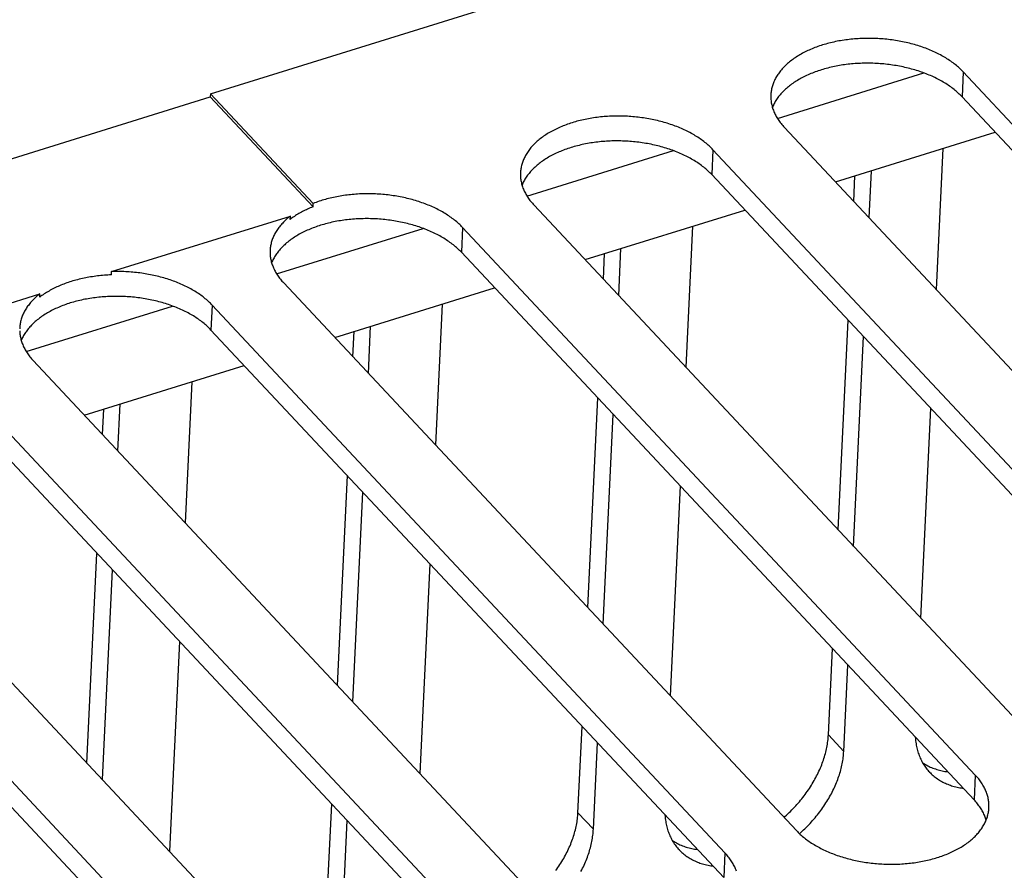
# Model space of a CAD drawing. Extents: x 0 to 594, y 0 to 420.
# Tile 92 of 126: x 514.94 to 524.49, y 100.07 to 108.32. Entities that reach past the tile are written whole.
import ezdxf

# ---------------------------------------------------------------- set-up
doc = ezdxf.new("R2010")
doc.units = 0
doc.header["$LTSCALE"] = 32.67
doc.layers.get('0').update_dxf_attribs({"linetype": 'CONTINUOUS'})

msp = doc.modelspace()

# ---------------------------------------------------------------- linework, layer by layer
at = {"color": 7, "linetype": 'CONTINUOUS'}
for p, q in [((516.7912, 107.5994), (526.3266, 110.5605)), ((522.2881, 107.3601), (523.7071, 107.8007)), ((524.0904, 107.8096), (524.079, 107.5686)), ((529.0614, 102.4984), (524.0904, 107.8096)), ((516.7912, 107.5994), (516.7897, 107.5673)), ((517.7879, 106.5345), (516.7912, 107.5994)), ((501.2108, 102.7295), (516.7897, 107.5673)), ((517.7864, 106.5024), (516.7897, 107.5673)), ((529.0499, 102.2574), (524.079, 107.5686)), ((522.3567, 107.2712), (527.3277, 101.96)), ((522.8508, 106.7433), (524.4009, 107.2246)), ((519.8609, 106.6064), (521.2799, 107.047)), ((521.6632, 107.0559), (521.6518, 106.8149)), ((526.6342, 101.7447), (521.6632, 107.0559)), ((523.8926, 107.0668), (523.8276, 105.6996)), ((526.6227, 101.5037), (521.6518, 106.8149)), ((523.1774, 106.3944), (523.1991, 106.8515)), ((523.0283, 106.5537), (523.0401, 106.8021)), ((517.7864, 106.5024), (517.7879, 106.5345)), ((519.9295, 106.5175), (524.9005, 101.2063)), ((520.4236, 105.9896), (521.9737, 106.4709)), ((515.8331, 105.8737), (517.5669, 106.4121)), ((517.5653, 106.38), (517.5669, 106.4121)), ((517.4337, 105.8527), (518.8527, 106.2933)), ((519.236, 106.3022), (519.2246, 106.0611)), ((524.207, 100.991), (519.236, 106.3022)), ((521.4654, 106.3131), (521.4004, 104.9459)), ((524.1955, 100.7499), (519.2246, 106.0611)), ((520.6011, 105.8), (520.6129, 106.0484)), ((520.7502, 105.6407), (520.7719, 106.0977)), ((515.8315, 105.8416), (515.8331, 105.8737)), ((517.5023, 105.7638), (522.4733, 100.4526)), ((517.9964, 105.2359), (519.5465, 105.7172)), ((513.4059, 105.12), (515.1397, 105.6584)), ((515.1382, 105.6262), (515.1397, 105.6584)), ((515.0065, 105.0989), (516.4255, 105.5396)), ((516.8088, 105.5484), (516.7974, 105.3074)), ((521.7798, 100.2372), (516.8088, 105.5484)), ((519.0382, 105.5594), (518.9732, 104.1922)), ((522.8769, 103.3684), (522.9736, 105.4026)), ((521.7683, 99.9962), (516.7974, 105.3074)), ((518.1739, 105.0463), (518.1857, 105.2946)), ((518.323, 104.8869), (518.3447, 105.344)), ((523.026, 103.209), (523.1227, 105.2433)), ((515.0751, 105.0101), (520.0461, 99.6989)), ((515.5692, 104.4821), (517.1193, 104.9635)), ((516.611, 104.8056), (516.546, 103.4385)), ((519.3526, 99.4835), (514.3816, 104.7947)), ((520.4497, 102.6147), (520.5464, 104.6489)), ((519.3411, 99.2425), (514.3702, 104.5537)), ((515.7467, 104.2925), (515.7585, 104.5409)), ((515.8958, 104.1332), (515.9175, 104.5903)), ((523.7729, 104.5485), (523.6763, 102.5143)), ((520.5988, 102.4553), (520.6955, 104.4895)), ((512.6479, 104.2563), (517.6189, 98.9451)), ((516.9254, 98.7298), (511.9544, 104.041)), ((518.0225, 101.8609), (518.1192, 103.8952)), ((516.9139, 98.4888), (511.943, 103.8)), ((521.3457, 103.7948), (521.2491, 101.7606)), ((518.1716, 101.7016), (518.2683, 103.7358)), ((515.5953, 101.1072), (515.692, 103.1414)), ((518.9185, 103.0411), (518.8219, 101.0069)), ((515.7444, 100.9479), (515.8411, 102.9821)), ((516.4913, 102.2873), (516.3947, 100.2531)), ((522.7824, 101.3799), (522.8222, 102.2173)), ((522.9315, 101.2205), (522.9713, 102.0579)), ((520.3552, 100.6262), (520.395, 101.4635)), ((522.9315, 101.2205), (522.7824, 101.3799)), ((520.5043, 100.4668), (520.5441, 101.3042)), ((524.207, 100.991), (524.1955, 100.7499)), ((517.928, 99.8724), (517.9678, 100.7098)), ((520.5043, 100.4668), (520.3552, 100.6262)), ((518.0771, 99.7131), (518.1169, 100.5505)), ((521.7798, 100.2372), (521.7683, 99.9962))]:
    msp.add_line(p, q, dxfattribs=at)
for points in [[(524.0904, 107.8096), (524.0816, 107.8188), (524.0725, 107.828), (524.0632, 107.837), (524.0536, 107.846), (524.0438, 107.8549), (524.0337, 107.8636), (524.0234, 107.8723), (524.0128, 107.8809), (524.002, 107.8894), (523.9909, 107.8977), (523.9796, 107.906), (523.9681, 107.9141), (523.9564, 107.9222), (523.9444, 107.9301), (523.9322, 107.9379), (523.9198, 107.9456), (523.9072, 107.9531), (523.8944, 107.9605), (523.8814, 107.9678), (523.8681, 107.975), (523.8547, 107.9821), (523.8411, 107.989), (523.8273, 107.9957), (523.8133, 108.0024), (523.7991, 108.0088), (523.7848, 108.0152), (523.7703, 108.0214), (523.7556, 108.0274), (523.7407, 108.0333), (523.7257, 108.0391), (523.7106, 108.0447), (523.6953, 108.0501), (523.6798, 108.0554), (523.6643, 108.0606), (523.6485, 108.0656), (523.6327, 108.0704), (523.6167, 108.075), (523.6006, 108.0795), (523.5844, 108.0839), (523.5681, 108.088), (523.5517, 108.092), (523.5351, 108.0958), (523.5185, 108.0995), (523.5018, 108.103), (523.485, 108.1063), (523.4682, 108.1095), (523.4512, 108.1124), (523.4342, 108.1152), (523.4171, 108.1179), (523.4, 108.1203), (523.3828, 108.1226), (523.3655, 108.1247), (523.3483, 108.1266), (523.3309, 108.1283), (523.3136, 108.1299), (523.2962, 108.1313), (523.2788, 108.1325), (523.2614, 108.1335), (523.2439, 108.1343), (523.2265, 108.135), (523.2091, 108.1354), (523.1916, 108.1357), (523.1742, 108.1359), (523.1568, 108.1358), (523.1394, 108.1355), (523.122, 108.1351), (523.1047, 108.1345), (523.0874, 108.1337), (523.0701, 108.1327), (523.0529, 108.1316), (523.0358, 108.1302), (523.0187, 108.1287), (523.0016, 108.127), (522.9847, 108.1252), (522.9678, 108.1231), (522.951, 108.1209), (522.9342, 108.1185), (522.9176, 108.1159), (522.901, 108.1131), (522.8846, 108.1102), (522.8682, 108.1071), (522.852, 108.1038), (522.8358, 108.1004), (522.8198, 108.0968), (522.8039, 108.093), (522.7882, 108.089), (522.7725, 108.0849), (522.757, 108.0806), (522.7417, 108.0761), (522.7265, 108.0715), (522.7114, 108.0668), (522.6965, 108.0618), (522.6818, 108.0567), (522.6672, 108.0515), (522.6528, 108.0461), (522.6386, 108.0405), (522.6245, 108.0348), (522.6107, 108.0289), (522.597, 108.0229), (522.5835, 108.0167), (522.5702, 108.0104), (522.5571, 108.004), (522.5442, 107.9974), (522.5315, 107.9906), (522.5191, 107.9838), (522.5068, 107.9768), (522.4947, 107.9696), (522.4829, 107.9624), (522.4713, 107.955), (522.46, 107.9474), (522.4488, 107.9398), (522.4379, 107.932), (522.4273, 107.9241), (522.4169, 107.9161), (522.4067, 107.908), (522.3968, 107.8998), (522.3871, 107.8914), (522.3777, 107.883), (522.3685, 107.8744), (522.3596, 107.8658), (522.351, 107.857), (522.3426, 107.8482), (522.3345, 107.8392), (522.3267, 107.8302), (522.3192, 107.8211), (522.3119, 107.8119), (522.3049, 107.8026), (522.2982, 107.7932), (522.2917, 107.7838), (522.2856, 107.7742), (522.2797, 107.7646), (522.2741, 107.755), (522.2688, 107.7453), (522.2638, 107.7355), (522.2591, 107.7256), (522.2547, 107.7157), (522.2506, 107.7058), (522.2467, 107.6958), (522.2432, 107.6857), (522.24, 107.6756), (522.2371, 107.6655), (522.2344, 107.6553), (522.2321, 107.6451), (522.2301, 107.6348), (522.2284, 107.6245), (522.2269, 107.6142), (522.2258, 107.6039), (522.225, 107.5936), (522.2247, 107.5879)], [(524.079, 107.5686), (524.0702, 107.5778), (524.0611, 107.587), (524.0518, 107.596), (524.0422, 107.605), (524.0323, 107.6138), (524.0223, 107.6226), (524.0119, 107.6313), (524.0014, 107.6399), (523.9905, 107.6484), (523.9795, 107.6567), (523.9682, 107.665), (523.9567, 107.6731), (523.9449, 107.6812), (523.933, 107.6891), (523.9208, 107.6969), (523.9084, 107.7045), (523.8958, 107.7121), (523.8829, 107.7195), (523.8699, 107.7268), (523.8567, 107.734), (523.8433, 107.741), (523.8296, 107.7479), (523.8158, 107.7547), (523.8018, 107.7613), (523.7877, 107.7678), (523.7733, 107.7742), (523.7588, 107.7804), (523.7441, 107.7864), (523.7293, 107.7923), (523.7143, 107.7981), (523.6991, 107.8037), (523.6838, 107.8091), (523.6684, 107.8144), (523.6528, 107.8196), (523.6371, 107.8245), (523.6212, 107.8294), (523.6053, 107.834), (523.5892, 107.8385), (523.573, 107.8428), (523.5566, 107.847), (523.5402, 107.851), (523.5237, 107.8548), (523.5071, 107.8585), (523.4904, 107.862), (523.4736, 107.8653), (523.4567, 107.8684), (523.4398, 107.8714), (523.4227, 107.8742), (523.4057, 107.8768), (523.3885, 107.8793), (523.3713, 107.8816), (523.3541, 107.8836), (523.3368, 107.8856), (523.3195, 107.8873), (523.3021, 107.8889), (523.2847, 107.8902), (523.2673, 107.8914), (523.2499, 107.8925), (523.2325, 107.8933), (523.2151, 107.8939), (523.1976, 107.8944), (523.1802, 107.8947), (523.1627, 107.8948), (523.1453, 107.8948), (523.1279, 107.8945), (523.1106, 107.8941), (523.0932, 107.8935), (523.0759, 107.8927), (523.0587, 107.8917), (523.0415, 107.8905), (523.0243, 107.8892), (523.0072, 107.8877), (522.9902, 107.886), (522.9732, 107.8841), (522.9563, 107.8821), (522.9395, 107.8799), (522.9228, 107.8775), (522.9061, 107.8749), (522.8896, 107.8721), (522.8731, 107.8692), (522.8567, 107.8661), (522.8405, 107.8628), (522.8244, 107.8594), (522.8084, 107.8557), (522.7925, 107.852), (522.7767, 107.848), (522.7611, 107.8439), (522.7456, 107.8396), (522.7302, 107.8351), (522.715, 107.8305), (522.7, 107.8257), (522.6851, 107.8208), (522.6703, 107.8157), (522.6558, 107.8104), (522.6414, 107.805), (522.6271, 107.7995), (522.6131, 107.7937), (522.5992, 107.7879), (522.5855, 107.7819), (522.572, 107.7757), (522.5588, 107.7694), (522.5457, 107.7629), (522.5328, 107.7563), (522.5201, 107.7496), (522.5076, 107.7427), (522.4953, 107.7357), (522.4833, 107.7286), (522.4715, 107.7213), (522.4599, 107.7139), (522.4485, 107.7064), (522.4374, 107.6988), (522.4265, 107.691), (522.4158, 107.6831), (522.4054, 107.6751), (522.3952, 107.667), (522.3853, 107.6588), (522.3757, 107.6504), (522.3662, 107.642), (522.3571, 107.6334), (522.3482, 107.6248), (522.3396, 107.616), (522.3312, 107.6072), (522.3231, 107.5982), (522.3153, 107.5892), (522.3077, 107.5801), (522.3004, 107.5709), (522.2934, 107.5616), (522.2867, 107.5522), (522.2803, 107.5427), (522.2741, 107.5332), (522.2682, 107.5236), (522.2627, 107.514), (522.2574, 107.5042), (522.2524, 107.4945), (522.2477, 107.4846), (522.2432, 107.4747), (522.2398, 107.4664)], [(522.2247, 107.5879), (522.2245, 107.5832), (522.2243, 107.5728), (522.2244, 107.5625), (522.2248, 107.5521), (522.2255, 107.5417), (522.2265, 107.5313), (522.2279, 107.5209), (522.2295, 107.5105), (522.2314, 107.5001), (522.2336, 107.4898), (522.2361, 107.4794), (522.239, 107.4691), (522.2421, 107.4588), (522.2455, 107.4485), (522.2493, 107.4383), (522.2533, 107.428), (522.2576, 107.4179), (522.2622, 107.4077), (522.2671, 107.3976), (522.2723, 107.3875), (522.2778, 107.3775), (522.2836, 107.3675), (522.2896, 107.3576), (522.296, 107.3478), (522.3026, 107.338), (522.3095, 107.3282), (522.3167, 107.3185), (522.3242, 107.3089), (522.3319, 107.2994), (522.3399, 107.2899), (522.3482, 107.2805), (522.3567, 107.2712)], [(521.6632, 107.0559), (521.6544, 107.0651), (521.6454, 107.0742), (521.636, 107.0833), (521.6264, 107.0923), (521.6166, 107.1011), (521.6065, 107.1099), (521.5962, 107.1186), (521.5856, 107.1272), (521.5748, 107.1356), (521.5637, 107.144), (521.5525, 107.1523), (521.5409, 107.1604), (521.5292, 107.1685), (521.5172, 107.1764), (521.505, 107.1842), (521.4926, 107.1918), (521.48, 107.1994), (521.4672, 107.2068), (521.4542, 107.2141), (521.4409, 107.2213), (521.4275, 107.2283), (521.4139, 107.2352), (521.4001, 107.242), (521.3861, 107.2486), (521.3719, 107.2551), (521.3576, 107.2615), (521.3431, 107.2677), (521.3284, 107.2737), (521.3135, 107.2796), (521.2985, 107.2854), (521.2834, 107.291), (521.2681, 107.2964), (521.2526, 107.3017), (521.2371, 107.3069), (521.2213, 107.3118), (521.2055, 107.3167), (521.1895, 107.3213), (521.1734, 107.3258), (521.1572, 107.3301), (521.1409, 107.3343), (521.1245, 107.3383), (521.108, 107.3421), (521.0913, 107.3458), (521.0746, 107.3493), (521.0578, 107.3526), (521.041, 107.3557), (521.024, 107.3587), (521.007, 107.3615), (520.9899, 107.3641), (520.9728, 107.3666), (520.9556, 107.3689), (520.9383, 107.3709), (520.9211, 107.3729), (520.9037, 107.3746), (520.8864, 107.3762), (520.869, 107.3775), (520.8516, 107.3787), (520.8342, 107.3798), (520.8167, 107.3806), (520.7993, 107.3812), (520.7819, 107.3817), (520.7644, 107.382), (520.747, 107.3821), (520.7296, 107.3821), (520.7122, 107.3818), (520.6948, 107.3814), (520.6775, 107.3808), (520.6602, 107.38), (520.6429, 107.379), (520.6257, 107.3778), (520.6086, 107.3765), (520.5915, 107.375), (520.5744, 107.3733), (520.5575, 107.3714), (520.5406, 107.3694), (520.5238, 107.3672), (520.507, 107.3648), (520.4904, 107.3622), (520.4738, 107.3594), (520.4574, 107.3565), (520.441, 107.3534), (520.4248, 107.3501), (520.4086, 107.3467), (520.3926, 107.343), (520.3767, 107.3392), (520.361, 107.3353), (520.3453, 107.3312), (520.3298, 107.3269), (520.3145, 107.3224), (520.2993, 107.3178), (520.2842, 107.313), (520.2693, 107.3081), (520.2546, 107.303), (520.24, 107.2977), (520.2256, 107.2923), (520.2114, 107.2868), (520.1973, 107.281), (520.1835, 107.2752), (520.1698, 107.2692), (520.1563, 107.263), (520.143, 107.2567), (520.1299, 107.2502), (520.117, 107.2436), (520.1043, 107.2369), (520.0919, 107.23), (520.0796, 107.223), (520.0676, 107.2159), (520.0557, 107.2086), (520.0441, 107.2012), (520.0328, 107.1937), (520.0216, 107.1861), (520.0107, 107.1783), (520.0001, 107.1704), (519.9897, 107.1624), (519.9795, 107.1543), (519.9696, 107.1461), (519.9599, 107.1377), (519.9505, 107.1293), (519.9413, 107.1207), (519.9324, 107.1121), (519.9238, 107.1033), (519.9154, 107.0945), (519.9073, 107.0855), (519.8995, 107.0765), (519.892, 107.0674), (519.8847, 107.0581), (519.8777, 107.0489), (519.871, 107.0395), (519.8645, 107.03), (519.8584, 107.0205), (519.8525, 107.0109), (519.8469, 107.0013), (519.8416, 106.9915), (519.8366, 106.9818), (519.8319, 106.9719), (519.8275, 106.962), (519.8234, 106.952), (519.8196, 106.942), (519.816, 106.932), (519.8128, 106.9219), (519.8099, 106.9117), (519.8072, 106.9016), (519.8049, 106.8913), (519.8029, 106.8811), (519.8012, 106.8708), (519.7997, 106.8605), (519.7986, 106.8502), (519.7978, 106.8399), (519.7975, 106.8342)], [(521.6518, 106.8149), (521.643, 106.8241), (521.6339, 106.8332), (521.6246, 106.8423), (521.615, 106.8512), (521.6052, 106.8601), (521.5951, 106.8689), (521.5847, 106.8776), (521.5742, 106.8862), (521.5633, 106.8946), (521.5523, 106.903), (521.541, 106.9113), (521.5295, 106.9194), (521.5177, 106.9274), (521.5058, 106.9353), (521.4936, 106.9431), (521.4812, 106.9508), (521.4686, 106.9584), (521.4557, 106.9658), (521.4427, 106.9731), (521.4295, 106.9803), (521.4161, 106.9873), (521.4024, 106.9942), (521.3886, 107.001), (521.3746, 107.0076), (521.3605, 107.0141), (521.3461, 107.0204), (521.3316, 107.0266), (521.3169, 107.0327), (521.3021, 107.0386), (521.2871, 107.0444), (521.2719, 107.05), (521.2566, 107.0554), (521.2412, 107.0607), (521.2256, 107.0658), (521.2099, 107.0708), (521.194, 107.0756), (521.1781, 107.0803), (521.162, 107.0848), (521.1458, 107.0891), (521.1294, 107.0933), (521.113, 107.0973), (521.0965, 107.1011), (521.0799, 107.1048), (521.0632, 107.1083), (521.0464, 107.1116), (521.0295, 107.1147), (521.0126, 107.1177), (520.9955, 107.1205), (520.9785, 107.1231), (520.9613, 107.1256), (520.9441, 107.1278), (520.9269, 107.1299), (520.9096, 107.1318), (520.8923, 107.1336), (520.8749, 107.1351), (520.8575, 107.1365), (520.8401, 107.1377), (520.8227, 107.1387), (520.8053, 107.1396), (520.7879, 107.1402), (520.7704, 107.1407), (520.753, 107.141), (520.7355, 107.1411), (520.7181, 107.141), (520.7007, 107.1408), (520.6834, 107.1404), (520.666, 107.1397), (520.6488, 107.139), (520.6315, 107.138), (520.6143, 107.1368), (520.5971, 107.1355), (520.58, 107.134), (520.563, 107.1323), (520.546, 107.1304), (520.5291, 107.1284), (520.5123, 107.1261), (520.4956, 107.1237), (520.4789, 107.1212), (520.4624, 107.1184), (520.4459, 107.1155), (520.4296, 107.1124), (520.4133, 107.1091), (520.3972, 107.1056), (520.3812, 107.102), (520.3653, 107.0982), (520.3495, 107.0943), (520.3339, 107.0901), (520.3184, 107.0859), (520.303, 107.0814), (520.2878, 107.0768), (520.2728, 107.072), (520.2579, 107.0671), (520.2431, 107.062), (520.2286, 107.0567), (520.2142, 107.0513), (520.1999, 107.0457), (520.1859, 107.04), (520.172, 107.0342), (520.1583, 107.0281), (520.1449, 107.022), (520.1316, 107.0157), (520.1185, 107.0092), (520.1056, 107.0026), (520.0929, 106.9959), (520.0804, 106.989), (520.0681, 106.982), (520.0561, 106.9749), (520.0443, 106.9676), (520.0327, 106.9602), (520.0213, 106.9527), (520.0102, 106.945), (519.9993, 106.9373), (519.9886, 106.9294), (519.9782, 106.9214), (519.968, 106.9133), (519.9581, 106.905), (519.9485, 106.8967), (519.939, 106.8882), (519.9299, 106.8797), (519.921, 106.871), (519.9124, 106.8623), (519.904, 106.8534), (519.8959, 106.8445), (519.8881, 106.8355), (519.8805, 106.8263), (519.8732, 106.8171), (519.8662, 106.8078), (519.8595, 106.7985), (519.8531, 106.789), (519.8469, 106.7795), (519.841, 106.7699), (519.8355, 106.7602), (519.8302, 106.7505), (519.8252, 106.7407), (519.8205, 106.7309), (519.816, 106.721), (519.8126, 106.7127)], [(519.7975, 106.8342), (519.7973, 106.8295), (519.7971, 106.8191), (519.7972, 106.8087), (519.7976, 106.7984), (519.7983, 106.788), (519.7993, 106.7776), (519.8007, 106.7672), (519.8023, 106.7568), (519.8042, 106.7464), (519.8064, 106.7361), (519.809, 106.7257), (519.8118, 106.7154), (519.8149, 106.7051), (519.8183, 106.6948), (519.8221, 106.6845), (519.8261, 106.6743), (519.8304, 106.6641), (519.835, 106.654), (519.8399, 106.6439), (519.8451, 106.6338), (519.8506, 106.6238), (519.8564, 106.6138), (519.8624, 106.6039), (519.8688, 106.594), (519.8754, 106.5842), (519.8823, 106.5745), (519.8895, 106.5648), (519.897, 106.5552), (519.9047, 106.5457), (519.9127, 106.5362), (519.921, 106.5268), (519.9295, 106.5175)], [(519.236, 106.3022), (519.2272, 106.3114), (519.2182, 106.3205), (519.2089, 106.3295), (519.1994, 106.3384), (519.1895, 106.3473), (519.1795, 106.3561), (519.1692, 106.3647), (519.1586, 106.3733), (519.1479, 106.3817), (519.1368, 106.3901), (519.1256, 106.3983), (519.1141, 106.4064), (519.1024, 106.4144), (519.0905, 106.4223), (519.0783, 106.4301), (519.066, 106.4378), (519.0534, 106.4453), (519.0406, 106.4527), (519.0276, 106.46), (519.0145, 106.4672), (519.0011, 106.4742), (518.9875, 106.4811), (518.9738, 106.4879), (518.9598, 106.4945), (518.9457, 106.501), (518.9314, 106.5073), (518.9169, 106.5135), (518.9023, 106.5195), (518.8875, 106.5254), (518.8726, 106.5312), (518.8575, 106.5368), (518.8422, 106.5422), (518.8268, 106.5475), (518.8113, 106.5527), (518.7956, 106.5576), (518.7799, 106.5625), (518.7639, 106.5671), (518.7479, 106.5716), (518.7317, 106.576), (518.7155, 106.5801), (518.6991, 106.5841), (518.6826, 106.588), (518.6661, 106.5916), (518.6494, 106.5951), (518.6327, 106.5985), (518.6159, 106.6016), (518.599, 106.6046), (518.582, 106.6074), (518.565, 106.6101), (518.5479, 106.6125), (518.5308, 106.6148), (518.5136, 106.6169), (518.4964, 106.6189), (518.4791, 106.6206), (518.4618, 106.6222), (518.4445, 106.6236), (518.4271, 106.6248), (518.4097, 106.6259), (518.3923, 106.6267), (518.375, 106.6274), (518.3576, 106.6279), (518.3402, 106.6283), (518.3228, 106.6284), (518.3054, 106.6284), (518.2881, 106.6281), (518.2708, 106.6277), (518.2535, 106.6272), (518.2362, 106.6264), (518.219, 106.6255), (518.2018, 106.6244), (518.1847, 106.6231), (518.1676, 106.6216), (518.1506, 106.6199), (518.1337, 106.6181), (518.1168, 106.6161), (518.1, 106.6139), (518.0833, 106.6115), (518.0667, 106.609), (518.0502, 106.6063), (518.0337, 106.6034), (518.0174, 106.6004), (518.0012, 106.5971), (517.9851, 106.5937), (517.9691, 106.5902), (517.9532, 106.5864), (517.9374, 106.5825), (517.9218, 106.5784), (517.9063, 106.5742), (517.891, 106.5698), (517.8758, 106.5652), (517.8607, 106.5605), (517.8458, 106.5556), (517.8311, 106.5506), (517.8165, 106.5454), (517.8021, 106.54), (517.7879, 106.5345)], [(517.7864, 106.5024), (517.7731, 106.497), (517.76, 106.4916), (517.7471, 106.486), (517.7344, 106.4803), (517.7218, 106.4744), (517.7094, 106.4684), (517.6972, 106.4623), (517.6851, 106.4561), (517.6733, 106.4498), (517.6616, 106.4433), (517.6501, 106.4367), (517.6388, 106.43), (517.6277, 106.4232), (517.6168, 106.4163), (517.6061, 106.4092), (517.5956, 106.4021), (517.5853, 106.3948), (517.5752, 106.3874), (517.5653, 106.38)], [(517.5669, 106.4121), (517.5567, 106.4041), (517.5467, 106.396), (517.537, 106.3878), (517.5276, 106.3794), (517.5184, 106.371), (517.5095, 106.3625), (517.5008, 106.3538), (517.4924, 106.3451), (517.4842, 106.3363), (517.4763, 106.3274), (517.4687, 106.3184), (517.4613, 106.3093), (517.4542, 106.3001), (517.4474, 106.2909), (517.4409, 106.2816), (517.4346, 106.2722), (517.4286, 106.2627), (517.4229, 106.2532), (517.4175, 106.2435), (517.4124, 106.2339), (517.4075, 106.2241), (517.403, 106.2144), (517.3987, 106.2045), (517.3947, 106.1946), (517.3911, 106.1847), (517.3877, 106.1747), (517.3846, 106.1647), (517.3818, 106.1546), (517.3793, 106.1445), (517.377, 106.1344), (517.3751, 106.1242), (517.3735, 106.114), (517.3722, 106.1038), (517.3712, 106.0935), (517.3705, 106.0833), (517.3703, 106.0804)], [(519.2246, 106.0611), (519.2158, 106.0704), (519.2067, 106.0795), (519.1974, 106.0886), (519.1878, 106.0975), (519.178, 106.1064), (519.1679, 106.1152), (519.1575, 106.1239), (519.147, 106.1324), (519.1361, 106.1409), (519.1251, 106.1493), (519.1138, 106.1575), (519.1023, 106.1657), (519.0905, 106.1737), (519.0786, 106.1816), (519.0664, 106.1894), (519.054, 106.1971), (519.0414, 106.2047), (519.0285, 106.2121), (519.0155, 106.2194), (519.0023, 106.2266), (518.9889, 106.2336), (518.9752, 106.2405), (518.9614, 106.2473), (518.9474, 106.2539), (518.9333, 106.2604), (518.9189, 106.2667), (518.9044, 106.2729), (518.8897, 106.279), (518.8749, 106.2849), (518.8599, 106.2906), (518.8447, 106.2962), (518.8294, 106.3017), (518.814, 106.307), (518.7984, 106.3121), (518.7827, 106.3171), (518.7668, 106.3219), (518.7509, 106.3266), (518.7348, 106.3311), (518.7186, 106.3354), (518.7023, 106.3396), (518.6858, 106.3435), (518.6693, 106.3474), (518.6527, 106.351), (518.636, 106.3545), (518.6192, 106.3578), (518.6023, 106.361), (518.5854, 106.364), (518.5684, 106.3668), (518.5513, 106.3694), (518.5341, 106.3718), (518.5169, 106.3741), (518.4997, 106.3762), (518.4824, 106.3781), (518.4651, 106.3799), (518.4477, 106.3814), (518.4304, 106.3828), (518.413, 106.384), (518.3955, 106.385), (518.3781, 106.3858), (518.3607, 106.3865), (518.3432, 106.387), (518.3258, 106.3873), (518.3084, 106.3874), (518.2909, 106.3873), (518.2736, 106.3871), (518.2562, 106.3866), (518.2389, 106.386), (518.2216, 106.3852), (518.2043, 106.3843), (518.1871, 106.3831), (518.1699, 106.3818), (518.1528, 106.3803), (518.1358, 106.3786), (518.1188, 106.3767), (518.1019, 106.3746), (518.0851, 106.3724), (518.0684, 106.37), (518.0517, 106.3674), (518.0352, 106.3647), (518.0187, 106.3617), (518.0024, 106.3586), (517.9861, 106.3554), (517.97, 106.3519), (517.954, 106.3483), (517.9381, 106.3445), (517.9223, 106.3405), (517.9067, 106.3364), (517.8912, 106.3321), (517.8758, 106.3277), (517.8606, 106.3231), (517.8456, 106.3183), (517.8307, 106.3133), (517.8159, 106.3082), (517.8014, 106.303), (517.787, 106.2976), (517.7727, 106.292), (517.7587, 106.2863), (517.7448, 106.2804), (517.7311, 106.2744), (517.7177, 106.2683), (517.7044, 106.2619), (517.6913, 106.2555), (517.6784, 106.2489), (517.6657, 106.2422), (517.6532, 106.2353), (517.6409, 106.2283), (517.6289, 106.2212), (517.6171, 106.2139), (517.6055, 106.2065), (517.5941, 106.199), (517.583, 106.1913), (517.5721, 106.1836), (517.5614, 106.1757), (517.551, 106.1677), (517.5409, 106.1595), (517.5309, 106.1513), (517.5213, 106.143), (517.5119, 106.1345), (517.5027, 106.126), (517.4938, 106.1173), (517.4852, 106.1086), (517.4768, 106.0997), (517.4687, 106.0908), (517.4609, 106.0817), (517.4533, 106.0726), (517.446, 106.0634), (517.439, 106.0541), (517.4323, 106.0447), (517.4259, 106.0353), (517.4197, 106.0258), (517.4139, 106.0162), (517.4083, 106.0065), (517.403, 105.9968), (517.398, 105.987), (517.3933, 105.9772), (517.3888, 105.9673), (517.3854, 105.9589)], [(517.3703, 106.0804), (517.37, 106.073), (517.3699, 106.0627), (517.3701, 106.0524), (517.3706, 106.0421), (517.3713, 106.0318), (517.3724, 106.0215), (517.3738, 106.0112), (517.3754, 106.0009), (517.3774, 105.9907), (517.3797, 105.9804), (517.3822, 105.9701), (517.3851, 105.9599), (517.3882, 105.9497), (517.3917, 105.9395), (517.3954, 105.9293), (517.3995, 105.9192), (517.4038, 105.9091), (517.4084, 105.899), (517.4133, 105.889), (517.4185, 105.8791), (517.4239, 105.8691), (517.4297, 105.8592), (517.4357, 105.8494), (517.442, 105.8396), (517.4486, 105.8299), (517.4555, 105.8203), (517.4626, 105.8107), (517.47, 105.8012), (517.4777, 105.7917), (517.4856, 105.7823), (517.4939, 105.773), (517.5023, 105.7638)], [(516.8088, 105.5484), (516.8001, 105.5576), (516.7911, 105.5666), (516.7819, 105.5756), (516.7724, 105.5845), (516.7626, 105.5933), (516.7527, 105.602), (516.7424, 105.6106), (516.732, 105.6191), (516.7212, 105.6275), (516.7103, 105.6359), (516.6991, 105.6441), (516.6877, 105.6521), (516.6761, 105.6601), (516.6643, 105.668), (516.6522, 105.6757), (516.64, 105.6834), (516.6275, 105.6909), (516.6148, 105.6982), (516.6019, 105.7055), (516.5888, 105.7126), (516.5756, 105.7196), (516.5621, 105.7265), (516.5484, 105.7332), (516.5346, 105.7398), (516.5206, 105.7463), (516.5064, 105.7526), (516.4921, 105.7588), (516.4775, 105.7648), (516.4629, 105.7707), (516.448, 105.7765), (516.433, 105.7821), (516.4179, 105.7875), (516.4026, 105.7928), (516.3872, 105.7979), (516.3717, 105.8029), (516.356, 105.8077), (516.3402, 105.8124), (516.3243, 105.8169), (516.3083, 105.8213), (516.2921, 105.8254), (516.2759, 105.8295), (516.2595, 105.8333), (516.2431, 105.837), (516.2265, 105.8405), (516.2099, 105.8439), (516.1932, 105.8471), (516.1765, 105.8501), (516.1596, 105.8529), (516.1427, 105.8556), (516.1257, 105.8581), (516.1087, 105.8604), (516.0917, 105.8626), (516.0745, 105.8646), (516.0574, 105.8664), (516.0402, 105.868), (516.023, 105.8694), (516.0057, 105.8707), (515.9885, 105.8718), (515.9712, 105.8727), (515.9539, 105.8735), (515.9366, 105.874), (515.9193, 105.8744), (515.902, 105.8746), (515.8848, 105.8747), (515.8675, 105.8745), (515.8503, 105.8742), (515.8331, 105.8737)], [(515.8315, 105.8416), (515.8145, 105.8409), (515.7976, 105.84), (515.7806, 105.839), (515.7637, 105.8378), (515.7469, 105.8364), (515.7301, 105.8349), (515.7134, 105.8332), (515.6968, 105.8313), (515.6802, 105.8292), (515.6637, 105.827), (515.6473, 105.8246), (515.6309, 105.822), (515.6147, 105.8193), (515.5985, 105.8164), (515.5825, 105.8133), (515.5665, 105.81), (515.5507, 105.8066), (515.535, 105.8031), (515.5194, 105.7993), (515.5039, 105.7954), (515.4886, 105.7914), (515.4734, 105.7871), (515.4583, 105.7828), (515.4434, 105.7782), (515.4286, 105.7735), (515.4139, 105.7687), (515.3995, 105.7637), (515.3851, 105.7585), (515.371, 105.7532), (515.357, 105.7478), (515.3432, 105.7422), (515.3295, 105.7364), (515.316, 105.7305), (515.3028, 105.7245), (515.2897, 105.7183), (515.2768, 105.712), (515.2641, 105.7056), (515.2515, 105.699), (515.2392, 105.6923), (515.2271, 105.6855), (515.2152, 105.6785), (515.2036, 105.6714), (515.1921, 105.6642), (515.1809, 105.6568), (515.1698, 105.6493), (515.159, 105.6418), (515.1485, 105.6341), (515.1382, 105.6262)], [(515.1397, 105.6584), (515.1295, 105.6504), (515.1195, 105.6423), (515.1099, 105.634), (515.1004, 105.6257), (515.0912, 105.6173), (515.0823, 105.6088), (515.0736, 105.6001), (515.0652, 105.5914), (515.057, 105.5826), (515.0491, 105.5737), (515.0415, 105.5647), (515.0341, 105.5556), (515.027, 105.5464), (515.0202, 105.5372), (515.0137, 105.5278), (515.0074, 105.5184), (515.0014, 105.509), (514.9957, 105.4994), (514.9903, 105.4898), (514.9852, 105.4802), (514.9803, 105.4704), (514.9758, 105.4606), (514.9715, 105.4508), (514.9675, 105.4409), (514.9639, 105.431), (514.9605, 105.421), (514.9574, 105.411), (514.9546, 105.4009), (514.9521, 105.3908), (514.9498, 105.3806), (514.9479, 105.3705), (514.9463, 105.3603), (514.945, 105.3501), (514.944, 105.3398), (514.9433, 105.3296), (514.9431, 105.3267)], [(516.7974, 105.3074), (516.7886, 105.3166), (516.7795, 105.3258), (516.7702, 105.3348), (516.7606, 105.3438), (516.7508, 105.3527), (516.7407, 105.3615), (516.7303, 105.3701), (516.7198, 105.3787), (516.7089, 105.3872), (516.6979, 105.3955), (516.6866, 105.4038), (516.6751, 105.412), (516.6633, 105.42), (516.6514, 105.4279), (516.6392, 105.4357), (516.6268, 105.4434), (516.6142, 105.4509), (516.6013, 105.4584), (516.5883, 105.4657), (516.5751, 105.4728), (516.5617, 105.4799), (516.548, 105.4868), (516.5342, 105.4935), (516.5203, 105.5002), (516.5061, 105.5067), (516.4917, 105.513), (516.4772, 105.5192), (516.4625, 105.5252), (516.4477, 105.5312), (516.4327, 105.5369), (516.4175, 105.5425), (516.4022, 105.548), (516.3868, 105.5533), (516.3712, 105.5584), (516.3555, 105.5634), (516.3396, 105.5682), (516.3237, 105.5728), (516.3076, 105.5773), (516.2914, 105.5817), (516.2751, 105.5858), (516.2586, 105.5898), (516.2421, 105.5937), (516.2255, 105.5973), (516.2088, 105.6008), (516.192, 105.6041), (516.1751, 105.6073), (516.1582, 105.6102), (516.1412, 105.613), (516.1241, 105.6157), (516.1069, 105.6181), (516.0897, 105.6204), (516.0725, 105.6225), (516.0552, 105.6244), (516.0379, 105.6261), (516.0205, 105.6277), (516.0032, 105.6291), (515.9858, 105.6303), (515.9683, 105.6313), (515.9509, 105.6321), (515.9335, 105.6328), (515.916, 105.6333), (515.8986, 105.6335), (515.8812, 105.6337), (515.8637, 105.6336), (515.8464, 105.6333), (515.829, 105.6329), (515.8117, 105.6323), (515.7944, 105.6315), (515.7771, 105.6305), (515.7599, 105.6294), (515.7427, 105.628), (515.7256, 105.6265), (515.7086, 105.6248), (515.6916, 105.623), (515.6747, 105.6209), (515.6579, 105.6187), (515.6412, 105.6163), (515.6245, 105.6137), (515.608, 105.6109), (515.5915, 105.608), (515.5752, 105.6049), (515.5589, 105.6016), (515.5428, 105.5982), (515.5268, 105.5946), (515.5109, 105.5908), (515.4951, 105.5868), (515.4795, 105.5827), (515.464, 105.5784), (515.4486, 105.574), (515.4334, 105.5693), (515.4184, 105.5646), (515.4035, 105.5596), (515.3887, 105.5545), (515.3742, 105.5493), (515.3598, 105.5439), (515.3455, 105.5383), (515.3315, 105.5326), (515.3176, 105.5267), (515.3039, 105.5207), (515.2905, 105.5145), (515.2772, 105.5082), (515.2641, 105.5018), (515.2512, 105.4952), (515.2385, 105.4884), (515.226, 105.4816), (515.2138, 105.4746), (515.2017, 105.4674), (515.1899, 105.4602), (515.1783, 105.4528), (515.1669, 105.4452), (515.1558, 105.4376), (515.1449, 105.4298), (515.1342, 105.4219), (515.1238, 105.4139), (515.1137, 105.4058), (515.1037, 105.3976), (515.0941, 105.3892), (515.0847, 105.3808), (515.0755, 105.3722), (515.0666, 105.3636), (515.058, 105.3548), (515.0496, 105.346), (515.0415, 105.337), (515.0337, 105.328), (515.0261, 105.3189), (515.0188, 105.3097), (515.0118, 105.3004), (515.0051, 105.291), (514.9987, 105.2816), (514.9925, 105.2721), (514.9867, 105.2625), (514.9811, 105.2528), (514.9758, 105.2431), (514.9708, 105.2333), (514.9661, 105.2234), (514.9617, 105.2135), (514.9582, 105.2052)], [(514.9431, 105.3267), (514.9428, 105.3193)], [(514.9429, 105.2987), (514.9434, 105.2884), (514.9441, 105.2781), (514.9452, 105.2678), (514.9466, 105.2575), (514.9483, 105.2472), (514.9502, 105.2369), (514.9525, 105.2267), (514.955, 105.2164), (514.9579, 105.2062), (514.9611, 105.196), (514.9645, 105.1858), (514.9682, 105.1756), (514.9723, 105.1655), (514.9766, 105.1554), (514.9812, 105.1453), (514.9861, 105.1353), (514.9913, 105.1253), (514.9967, 105.1154), (515.0025, 105.1055), (515.0085, 105.0957), (515.0148, 105.0859), (515.0214, 105.0762), (515.0283, 105.0665), (515.0354, 105.057), (515.0428, 105.0474), (515.0505, 105.038), (515.0584, 105.0286), (515.0667, 105.0193), (515.0751, 105.0101)], [(522.3529, 100.5811), (522.362, 100.5892), (522.3755, 100.6015), (522.3889, 100.6139), (522.4021, 100.6265), (522.4151, 100.6393), (522.428, 100.6523), (522.4407, 100.6654), (522.4532, 100.6786), (522.4656, 100.692), (522.4778, 100.7055), (522.4897, 100.7192), (522.5015, 100.7329), (522.5131, 100.7469), (522.5245, 100.7609), (522.5357, 100.775), (522.5467, 100.7893), (522.5574, 100.8037), (522.568, 100.8182), (522.5783, 100.8327), (522.5884, 100.8474), (522.5983, 100.8622), (522.608, 100.877), (522.6174, 100.8919), (522.6266, 100.9069), (522.6356, 100.9219), (522.6443, 100.9371), (522.6528, 100.9522), (522.661, 100.9675), (522.669, 100.9827), (522.6768, 100.9981), (522.6842, 101.0134), (522.6915, 101.0288), (522.6984, 101.0442), (522.7051, 101.0597), (522.7116, 101.0751), (522.7177, 101.0906), (522.7237, 101.1061), (522.7293, 101.1215), (522.7347, 101.137), (522.7397, 101.1525), (522.7446, 101.1679), (522.7491, 101.1833), (522.7534, 101.1988), (522.7573, 101.2141), (522.7611, 101.2295), (522.7645, 101.2448), (522.7676, 101.26), (522.7705, 101.2752), (522.773, 101.2904), (522.7753, 101.3055), (522.7773, 101.3205), (522.779, 101.3355), (522.7804, 101.3504), (522.7816, 101.3652), (522.7824, 101.3799)], [(523.6254, 101.359), (523.626, 101.3501), (523.6272, 101.3362), (523.6286, 101.3224), (523.6304, 101.3088), (523.6324, 101.2952), (523.6347, 101.2818), (523.6373, 101.2686), (523.6401, 101.2555), (523.6433, 101.2425), (523.6467, 101.2297), (523.6504, 101.217), (523.6544, 101.2045), (523.6587, 101.1922), (523.6632, 101.18), (523.668, 101.168), (523.6731, 101.1562), (523.6784, 101.1446), (523.6841, 101.1331), (523.6899, 101.1219), (523.6961, 101.1108), (523.7025, 101.1), (523.7092, 101.0893), (523.7161, 101.0788), (523.7233, 101.0686), (523.7307, 101.0585), (523.7384, 101.0487), (523.7463, 101.0391), (523.7545, 101.0297), (523.7618, 101.0217)], [(522.5031, 100.4227), (522.5154, 100.4337), (522.5288, 100.4459), (522.542, 100.4584), (522.5551, 100.471), (522.568, 100.4837), (522.5808, 100.4966), (522.5933, 100.5097), (522.6057, 100.5229), (522.618, 100.5362), (522.63, 100.5497), (522.6419, 100.5633), (522.6535, 100.5771), (522.665, 100.5909), (522.6763, 100.6049), (522.6874, 100.619), (522.6982, 100.6332), (522.7089, 100.6475), (522.7194, 100.6619), (522.7296, 100.6764), (522.7396, 100.691), (522.7494, 100.7057), (522.759, 100.7205), (522.7683, 100.7353), (522.7774, 100.7502), (522.7863, 100.7652), (522.7949, 100.7803), (522.8033, 100.7954), (522.8114, 100.8105), (522.8193, 100.8257), (522.827, 100.8409), (522.8344, 100.8562), (522.8415, 100.8715), (522.8484, 100.8868), (522.8551, 100.9022), (522.8614, 100.9176), (522.8675, 100.9329), (522.8734, 100.9483), (522.879, 100.9637), (522.8843, 100.9791), (522.8893, 100.9945), (522.8941, 101.0098), (522.8986, 101.0252), (522.9028, 101.0405), (522.9067, 101.0558), (522.9104, 101.071), (522.9138, 101.0862), (522.9169, 101.1014), (522.9197, 101.1165), (522.9222, 101.1316), (522.9245, 101.1466), (522.9265, 101.1615), (522.9282, 101.1764), (522.9296, 101.1912), (522.9307, 101.2059), (522.9315, 101.2205)], [(523.6965, 101.1102), (523.7028, 101.106), (523.7136, 101.0992), (523.7246, 101.0927), (523.7358, 101.0864), (523.7473, 101.0804), (523.7589, 101.0747), (523.7707, 101.0692), (523.7827, 101.064), (523.7949, 101.0591), (523.8073, 101.0544), (523.8199, 101.05), (523.8326, 101.0459), (523.8455, 101.042), (523.8586, 101.0384), (523.8718, 101.0351), (523.8852, 101.0321), (523.8987, 101.0293), (523.9124, 101.0268), (523.9263, 101.0246), (523.9402, 101.0227)], [(523.7618, 101.0217), (523.763, 101.0205), (523.7716, 101.0115), (523.7805, 101.0028), (523.7897, 100.9943), (523.799, 100.986), (523.8086, 100.978), (523.8185, 100.9702), (523.8285, 100.9627), (523.8388, 100.9554), (523.8493, 100.9484), (523.86, 100.9416), (523.8709, 100.935), (523.882, 100.9287), (523.8933, 100.9227), (523.9048, 100.9169), (523.9165, 100.9114), (523.9284, 100.9061), (523.9404, 100.9012), (523.9527, 100.8964), (523.9651, 100.892), (523.9777, 100.8878), (523.9905, 100.8839), (524.0035, 100.8802), (524.0166, 100.8768), (524.0298, 100.8737), (524.0432, 100.8709), (524.0568, 100.8683), (524.0705, 100.866), (524.0843, 100.864), (524.0893, 100.8634)], [(524.339, 100.6743), (524.3392, 100.679), (524.3394, 100.6893), (524.3393, 100.6997), (524.3389, 100.7101), (524.3382, 100.7205), (524.3372, 100.7309), (524.3358, 100.7413), (524.3342, 100.7517), (524.3323, 100.762), (524.3301, 100.7724), (524.3276, 100.7827), (524.3247, 100.7931), (524.3216, 100.8034), (524.3182, 100.8137), (524.3144, 100.8239), (524.3104, 100.8341), (524.3061, 100.8443), (524.3015, 100.8545), (524.2966, 100.8646), (524.2914, 100.8746), (524.2859, 100.8847), (524.2801, 100.8946), (524.2741, 100.9046), (524.2677, 100.9144), (524.2611, 100.9242), (524.2542, 100.934), (524.247, 100.9436), (524.2395, 100.9532), (524.2318, 100.9628), (524.2238, 100.9723), (524.2155, 100.9816), (524.207, 100.991)], [(524.3124, 100.5548), (524.3101, 100.5624), (524.3067, 100.5726), (524.303, 100.5829), (524.299, 100.5931), (524.2947, 100.6033), (524.29, 100.6134), (524.2851, 100.6236), (524.2799, 100.6336), (524.2745, 100.6436), (524.2687, 100.6536), (524.2626, 100.6635), (524.2563, 100.6734), (524.2497, 100.6832), (524.2427, 100.6929), (524.2356, 100.7026), (524.2281, 100.7122), (524.2204, 100.7218), (524.2124, 100.7312), (524.2041, 100.7406), (524.1955, 100.7499)], [(520.1408, 100.0644), (520.1511, 100.079), (520.1613, 100.0937), (520.1711, 100.1084), (520.1808, 100.1233), (520.1902, 100.1382), (520.1994, 100.1532), (520.2084, 100.1682), (520.2171, 100.1833), (520.2256, 100.1985), (520.2338, 100.2137), (520.2418, 100.229), (520.2496, 100.2443), (520.257, 100.2597), (520.2643, 100.2751), (520.2712, 100.2905), (520.2779, 100.3059), (520.2844, 100.3214), (520.2905, 100.3369), (520.2965, 100.3523), (520.3021, 100.3678), (520.3075, 100.3833), (520.3125, 100.3987), (520.3174, 100.4142), (520.3219, 100.4296), (520.3262, 100.445), (520.3302, 100.4604), (520.3339, 100.4757), (520.3373, 100.4911), (520.3404, 100.5063), (520.3433, 100.5215), (520.3458, 100.5367), (520.3481, 100.5518), (520.3501, 100.5668), (520.3518, 100.5817), (520.3532, 100.5966), (520.3544, 100.6114), (520.3552, 100.6262)], [(522.4733, 100.4526), (522.4821, 100.4434), (522.4911, 100.4342), (522.5005, 100.4252), (522.5101, 100.4162), (522.5199, 100.4073), (522.53, 100.3985), (522.5403, 100.3899), (522.5509, 100.3813), (522.5617, 100.3728), (522.5728, 100.3644), (522.584, 100.3562), (522.5956, 100.348), (522.6073, 100.34), (522.6193, 100.3321), (522.6315, 100.3243), (522.6439, 100.3166), (522.6565, 100.3091), (522.6693, 100.3016), (522.6823, 100.2943), (522.6956, 100.2872), (522.709, 100.2801), (522.7226, 100.2732), (522.7364, 100.2665), (522.7504, 100.2598), (522.7646, 100.2533), (522.7789, 100.247), (522.7934, 100.2408), (522.8081, 100.2347), (522.823, 100.2288), (522.838, 100.2231), (522.8531, 100.2175), (522.8684, 100.212), (522.8839, 100.2067), (522.8994, 100.2016), (522.9152, 100.1966), (522.931, 100.1918), (522.947, 100.1871), (522.9631, 100.1827), (522.9793, 100.1783), (522.9956, 100.1742), (523.012, 100.1702), (523.0286, 100.1663), (523.0452, 100.1627), (523.0619, 100.1592), (523.0787, 100.1559), (523.0955, 100.1527), (523.1125, 100.1497), (523.1295, 100.1469), (523.1466, 100.1443), (523.1637, 100.1419), (523.1809, 100.1396), (523.1982, 100.1375), (523.2154, 100.1356), (523.2328, 100.1339), (523.2501, 100.1323), (523.2675, 100.1309), (523.2849, 100.1297), (523.3023, 100.1287), (523.3198, 100.1279), (523.3372, 100.1272), (523.3546, 100.1267), (523.3721, 100.1264), (523.3895, 100.1263), (523.4069, 100.1264), (523.4243, 100.1266), (523.4417, 100.1271), (523.459, 100.1277), (523.4763, 100.1285), (523.4936, 100.1295), (523.5108, 100.1306), (523.5279, 100.1319), (523.545, 100.1335), (523.5621, 100.1352), (523.579, 100.137), (523.5959, 100.1391), (523.6127, 100.1413), (523.6295, 100.1437), (523.6461, 100.1463), (523.6627, 100.149), (523.6791, 100.152), (523.6955, 100.1551), (523.7117, 100.1584), (523.7279, 100.1618), (523.7439, 100.1654), (523.7598, 100.1692), (523.7755, 100.1732), (523.7912, 100.1773), (523.8067, 100.1816), (523.822, 100.186), (523.8372, 100.1906), (523.8523, 100.1954), (523.8672, 100.2004), (523.8819, 100.2055), (523.8965, 100.2107), (523.9109, 100.2161), (523.9251, 100.2217), (523.9392, 100.2274), (523.953, 100.2333), (523.9667, 100.2393), (523.9802, 100.2455), (523.9935, 100.2518), (524.0066, 100.2582), (524.0195, 100.2648), (524.0322, 100.2715), (524.0446, 100.2784), (524.0569, 100.2854), (524.0689, 100.2926), (524.0808, 100.2998), (524.0924, 100.3072), (524.1037, 100.3147), (524.1149, 100.3224), (524.1258, 100.3302), (524.1364, 100.338), (524.1468, 100.3461), (524.157, 100.3542), (524.1669, 100.3624), (524.1766, 100.3707), (524.186, 100.3792), (524.1952, 100.3877), (524.2041, 100.3964), (524.2127, 100.4051), (524.2211, 100.414), (524.2292, 100.4229), (524.237, 100.432), (524.2445, 100.4411), (524.2518, 100.4503), (524.2588, 100.4596), (524.2655, 100.469), (524.272, 100.4784), (524.2781, 100.4879), (524.284, 100.4975), (524.2896, 100.5072), (524.2949, 100.5169), (524.2999, 100.5267), (524.3046, 100.5366), (524.309, 100.5465), (524.3131, 100.5564), (524.317, 100.5664), (524.3205, 100.5765), (524.3237, 100.5866), (524.3266, 100.5967), (524.3293, 100.6069), (524.3316, 100.6171), (524.3336, 100.6274), (524.3353, 100.6376), (524.3368, 100.6479), (524.3379, 100.6583), (524.3387, 100.6686), (524.339, 100.6743)], [(521.1983, 100.6053), (521.1988, 100.5964), (521.2, 100.5825), (521.2014, 100.5687), (521.2032, 100.555), (521.2052, 100.5415), (521.2075, 100.5281), (521.2101, 100.5148), (521.2129, 100.5017), (521.2161, 100.4888), (521.2195, 100.4759), (521.2232, 100.4633), (521.2272, 100.4508), (521.2315, 100.4385), (521.236, 100.4263), (521.2408, 100.4143), (521.2459, 100.4025), (521.2512, 100.3909), (521.2569, 100.3794), (521.2627, 100.3682), (521.2689, 100.3571), (521.2753, 100.3462), (521.282, 100.3356), (521.2889, 100.3251), (521.2961, 100.3148), (521.3035, 100.3048), (521.3112, 100.2949), (521.3192, 100.2853), (521.3273, 100.2759), (521.3346, 100.268)], [(520.3842, 100.0568), (520.3921, 100.072), (520.3998, 100.0872), (520.4072, 100.1025), (520.4143, 100.1178), (520.4212, 100.1331), (520.4279, 100.1485), (520.4342, 100.1638), (520.4403, 100.1792), (520.4462, 100.1946), (520.4518, 100.21), (520.4571, 100.2254), (520.4621, 100.2408), (520.4669, 100.2561), (520.4714, 100.2714), (520.4756, 100.2868), (520.4795, 100.302), (520.4832, 100.3173), (520.4866, 100.3325), (520.4897, 100.3477), (520.4925, 100.3628), (520.495, 100.3779), (520.4973, 100.3929), (520.4993, 100.4078), (520.501, 100.4227), (520.5024, 100.4375), (520.5035, 100.4522), (520.5043, 100.4668)], [(521.2693, 100.3564), (521.2756, 100.3523), (521.2864, 100.3455), (521.2974, 100.339), (521.3086, 100.3327), (521.3201, 100.3267), (521.3317, 100.321), (521.3435, 100.3155), (521.3555, 100.3103), (521.3677, 100.3053), (521.3801, 100.3007), (521.3927, 100.2963), (521.4054, 100.2921), (521.4183, 100.2883), (521.4314, 100.2847), (521.4446, 100.2814), (521.458, 100.2783), (521.4715, 100.2756), (521.4852, 100.2731), (521.4991, 100.2709), (521.513, 100.269)], [(521.3346, 100.268), (521.3358, 100.2668), (521.3444, 100.2578), (521.3533, 100.2491), (521.3625, 100.2406), (521.3718, 100.2323), (521.3814, 100.2243), (521.3913, 100.2165), (521.4013, 100.209), (521.4116, 100.2017), (521.4221, 100.1946), (521.4328, 100.1878), (521.4437, 100.1813), (521.4548, 100.175), (521.4661, 100.169), (521.4776, 100.1632), (521.4893, 100.1577), (521.5012, 100.1524), (521.5132, 100.1474), (521.5255, 100.1427), (521.5379, 100.1382), (521.5505, 100.1341), (521.5633, 100.1301), (521.5763, 100.1265), (521.5894, 100.1231), (521.6026, 100.12), (521.616, 100.1172), (521.6296, 100.1146), (521.6433, 100.1123), (521.6571, 100.1103), (521.6621, 100.1097)], [(521.891, 100.0599), (521.8872, 100.0702), (521.8832, 100.0804), (521.8789, 100.0906), (521.8743, 100.1007), (521.8694, 100.1109), (521.8642, 100.1209), (521.8587, 100.1309), (521.8529, 100.1409), (521.8469, 100.1508), (521.8405, 100.1607), (521.8339, 100.1705), (521.827, 100.1802), (521.8198, 100.1899), (521.8124, 100.1995), (521.8046, 100.2091), (521.7966, 100.2185), (521.7883, 100.2279), (521.7798, 100.2372)]]:
    msp.add_lwpolyline(points, dxfattribs=at)

doc.saveas('drawing.dxf')
